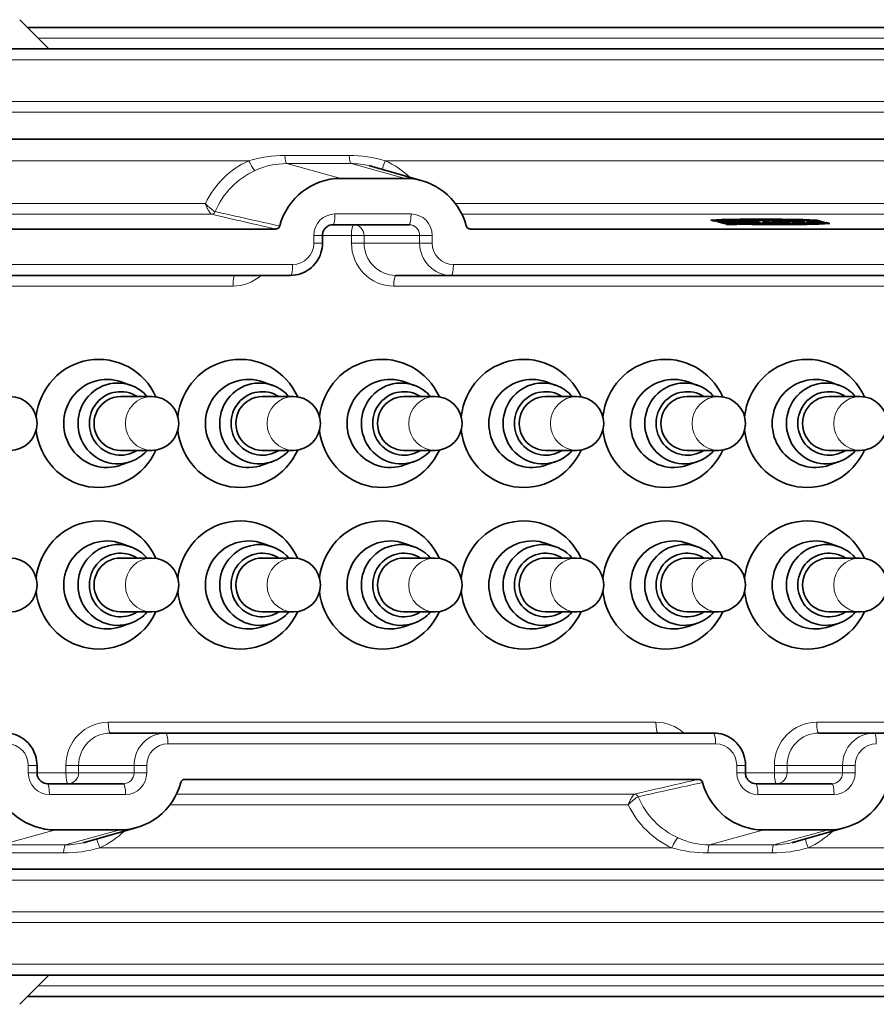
# Model space of a CAD drawing. Header units: millimetres. Extents: x 0 to 7128, y 0 to 5040.
# Tile 144 of 215: x 2601 to 2640, y 397 to 443. Entities that reach past the tile are written whole.
import ezdxf

# ---------------------------------------------------------------- set-up
doc = ezdxf.new("R2010")
doc.units = ezdxf.units.MM
doc.header["$LTSCALE"] = 12
doc.layers.add('Spigoli tangenti visibili(ISO)', color=7, linetype='Continuous', lineweight=15, true_color=0x00803f)
doc.layers.add('Spigoli visibili(ISO)', color=7, linetype='Continuous', lineweight=35)

msp = doc.modelspace()

# ---------------------------------------------------------------- linework, layer by layer
at = {"layer": 'Spigoli tangenti visibili(ISO)'}
for p, q in [((2667.154, 442.197), (2601.402, 442.197)), ((2686.765, 441.197), (2584.157, 441.197)), ((2584.085, 439.262), (2686.838, 439.262)), ((2686.745, 438.762), (2583.991, 438.762)), ((2612.851, 436.752), (2615.838, 436.752)), ((2611.185, 436.509), (2592.239, 436.509)), ((2612.202, 436.295), (2612.2, 436.295)), ((2615.925, 436.374), (2612.939, 436.374)), ((2612.939, 436.374), (2615.452, 435.684)), ((2618.438, 435.684), (2615.925, 436.374)), ((2616.673, 436.295), (2616.671, 436.295)), ((2650.45, 436.509), (2617.516, 436.509)), ((2594.08, 434.521), (2609.163, 434.521)), ((2620.766, 434.521), (2648.428, 434.521)), ((2609.442, 434.022), (2594.17, 434.022)), ((2615.178, 434.034), (2618.712, 434.034)), ((2648.707, 434.022), (2621.074, 434.022)), ((2614.197, 432.684), (2614.197, 433.034)), ((2614.601, 433.034), (2614.197, 433.034)), ((2615.945, 433.034), (2614.601, 433.034)), ((2615.945, 432.684), (2615.945, 433.034)), ((2615.945, 433.034), (2616.532, 433.034)), ((2619.107, 433.034), (2616.532, 433.034)), ((2616.532, 433.034), (2616.532, 432.684)), ((2619.107, 432.684), (2619.107, 433.034)), ((2619.107, 433.034), (2619.694, 433.034)), ((2619.694, 433.034), (2619.694, 432.684)), ((2614.601, 432.684), (2614.197, 432.684)), ((2615.945, 432.684), (2616.532, 432.684)), ((2616.532, 432.684), (2619.107, 432.684)), ((2619.107, 432.684), (2619.694, 432.684)), ((2596.135, 431.684), (2613.215, 431.684)), ((2620.675, 431.684), (2652.48, 431.684)), ((2610.448, 430.684), (2595.558, 430.684)), ((2649.713, 430.684), (2617.909, 430.684)), ((2604.657, 410.434), (2630.081, 410.434)), ((2637.541, 410.434), (2662.965, 410.434)), ((2632.847, 409.434), (2607.423, 409.434)), ((2600.945, 408.084), (2600.945, 408.434)), ((2600.945, 408.434), (2601.349, 408.434)), ((2602.693, 408.084), (2602.693, 408.434)), ((2602.693, 408.434), (2603.28, 408.434)), ((2605.855, 408.434), (2603.28, 408.434)), ((2603.28, 408.434), (2603.28, 408.084)), ((2605.855, 408.084), (2605.855, 408.434)), ((2606.442, 408.434), (2605.855, 408.434)), ((2606.442, 408.434), (2606.442, 408.084)), ((2633.829, 408.084), (2633.829, 408.434)), ((2634.234, 408.434), (2633.829, 408.434)), ((2635.578, 408.084), (2635.578, 408.434)), ((2635.578, 408.434), (2636.164, 408.434)), ((2638.74, 408.434), (2636.164, 408.434)), ((2636.164, 408.434), (2636.164, 408.084)), ((2638.74, 408.084), (2638.74, 408.434)), ((2638.74, 408.434), (2639.326, 408.434)), ((2639.326, 408.434), (2639.326, 408.084)), ((2600.945, 408.084), (2601.349, 408.084)), ((2601.349, 408.084), (2602.693, 408.084)), ((2602.693, 408.084), (2603.28, 408.084)), ((2603.28, 408.084), (2605.855, 408.084)), ((2606.442, 408.084), (2605.855, 408.084)), ((2634.234, 408.084), (2633.829, 408.084)), ((2634.234, 408.084), (2635.578, 408.084)), ((2635.578, 408.084), (2636.164, 408.084)), ((2636.164, 408.084), (2638.74, 408.084)), ((2638.74, 408.084), (2639.326, 408.084)), ((2605.46, 407.084), (2601.926, 407.084)), ((2607.822, 407.096), (2629.075, 407.096)), ((2638.345, 407.084), (2634.811, 407.084)), ((2628.796, 406.597), (2607.515, 406.597)), ((2602.2, 405.434), (2599.687, 404.744)), ((2602.673, 404.744), (2605.186, 405.434)), ((2635.084, 405.434), (2632.571, 404.744)), ((2635.558, 404.744), (2638.071, 405.434)), ((2599.687, 404.744), (2602.673, 404.744)), ((2604.264, 404.609), (2630.817, 404.609)), ((2632.571, 404.744), (2635.558, 404.744)), ((2637.148, 404.609), (2663.702, 404.609)), ((2602.586, 404.366), (2599.599, 404.366)), ((2635.47, 404.366), (2632.484, 404.366)), ((2667.811, 403.099), (2591.676, 403.099)), ((2583.991, 401.632), (2686.745, 401.632)), ((2686.838, 401.133), (2584.085, 401.133)), ((2584.157, 399.197), (2686.765, 399.197)), ((2601.402, 398.197), (2667.154, 398.197))]:
    msp.add_line(p, q, dxfattribs=at)
for centre, major_axis, ratio, start_param, end_param in [((2612.944, 436.874), (0, -0.5), 0.190809, 4.957905, 6.230825), ((2615.93, 436.874), (0, -0.5), 0.190809, 4.957905, 6.230825), ((2612.857, 432.684), (0, 4.187), 0.981627, 0.41901, 1.116567), ((2611.28, 436.509), (0.207, -0.455), 0.174303, 4.633468, 6.151905), ((2617.611, 436.509), (-0.207, -0.455), 0.174303, 4.79131, 5.908453), ((2615.843, 432.684), (0, -4.187), 0.981627, 2.387926, 2.722583), ((2612.947, 432.684), (0, -3.688), 0.981627, 3.560603, 4.305755), ((2609.444, 434.222), (-0.045, -0.195), 0.973132, 0.225022, 1.387381), ((2580.838, 441.943), (-40.513, 10.337), 0.020494, 2.359917, 2.470105), ((2615.178, 433.034), (0, 1), 0.981627, 0, 1.570796), ((2615.083, 434.034), (0, -0.5), 0.190809, 0, 1.570796), ((2618.617, 434.034), (0, -0.5), 0.190809, 0, 1.570796), ((2618.712, 433.034), (0, 1), 0.981627, 4.712389, 6.283185), ((2616.041, 433.034), (0, 0.5), 0.190809, 0, 1.570796), ((2616.041, 433.034), (0, 0.5), 0.981627, 4.712389, 6.283185), ((2618.617, 433.034), (0, 0.5), 0.981627, 4.712389, 6.283185), ((2603.011, 438.469), (-22.421, 6.731), 0.028926, 3.754175, 3.763478), ((2613.215, 432.684), (0, -1), 0.981627, 0, 1.570796), ((2617.909, 432.684), (0, -2), 0.981627, 4.712389, 6.283185), ((2618.004, 432.684), (0, -1.5), 0.981627, 4.712389, 6.283185), ((2620.58, 432.684), (0, -1.5), 0.981627, 4.712389, 6.283185), ((2620.675, 432.684), (0, -1), 0.981627, 4.712389, 6.283185), ((2613.12, 431.684), (0, -0.5), 0.190809, 0, 1.570796), ((2620.58, 431.684), (0, -0.5), 0.190809, 0, 1.570796), ((2610.448, 432.684), (0, -2), 0.981627, 0, 0.722734), ((2610.544, 430.684), (0, 0.5), 0.190809, 0, 1.570796), ((2618.004, 430.684), (0, 0.5), 0.190809, 0, 1.570796), ((2606.676, 424.309), (0, -1.25), 0.981627, 3.141593, 6.283185), ((2613.253, 424.309), (0, -1.25), 0.981627, 3.141593, 6.283185), ((2619.83, 424.309), (0, -1.25), 0.981627, 3.141593, 6.283185), ((2626.407, 424.309), (0, -1.25), 0.981627, 3.141593, 6.283185), ((2632.984, 424.309), (0, -1.25), 0.981627, 3.141593, 6.283185), ((2639.561, 424.309), (0, -1.25), 0.981627, 3.141593, 6.283185), ((2606.676, 416.809), (0, -1.25), 0.981627, 3.141593, 6.283185), ((2613.253, 416.809), (0, -1.25), 0.981627, 3.141593, 6.283185), ((2619.83, 416.809), (0, -1.25), 0.981627, 3.141593, 6.283185), ((2626.407, 416.809), (0, -1.25), 0.981627, 3.141593, 6.283185), ((2632.984, 416.809), (0, -1.25), 0.981627, 3.141593, 6.283185), ((2639.561, 416.809), (0, -1.25), 0.981627, 3.141593, 6.283185), ((2604.657, 408.434), (0, 2), 0.981627, 0, 1.570796), ((2604.752, 410.434), (0, -0.5), 0.190809, 4.712389, 6.283185), ((2630.081, 408.434), (0, 2), 0.981627, 5.560451, 6.283185), ((2630.176, 410.434), (0, -0.5), 0.190809, 4.712389, 6.283185), ((2637.541, 408.434), (0, 2), 0.981627, 0, 1.570796), ((2637.637, 410.434), (0, -0.5), 0.190809, 4.712389, 6.283185), ((2604.752, 408.434), (0, 1.5), 0.981627, 0, 1.570796), ((2607.328, 408.434), (0, 1.5), 0.981627, 0, 1.570796), ((2607.328, 409.434), (0, 0.5), 0.190809, 4.712389, 6.283185), ((2632.752, 409.434), (0, 0.5), 0.190809, 4.712389, 6.283185), ((2637.637, 408.434), (0, 1.5), 0.981627, 0, 1.570796), ((2640.212, 408.434), (0, 1.5), 0.981627, 0, 1.570796), ((2640.212, 409.434), (0, 0.5), 0.190809, 4.712389, 6.283185), ((2599.963, 408.434), (0, 1), 0.981627, 4.712389, 6.283185), ((2607.423, 408.434), (0, 1), 0.981627, 0, 1.570796), ((2632.847, 408.434), (0, 1), 0.981627, 4.712389, 6.283185), ((2640.308, 408.434), (0, 1), 0.981627, 0, 1.570796), ((2601.926, 408.084), (0, -1), 0.981627, 4.712389, 6.283185), ((2602.789, 408.084), (0, -0.5), 0.190809, 4.712389, 6.283185), ((2602.789, 408.084), (0, -0.5), 0.981627, 0, 1.570796), ((2605.365, 408.084), (0, -0.5), 0.981627, 0, 1.570796), ((2605.46, 408.084), (0, -1), 0.981627, 0, 1.570796), ((2589.759, 402.65), (22.421, 6.731), 0.028926, 5.6613, 5.670603), ((2618.073, 404.017), (21.401, 5.258), 0.019378, 0.854006, 1.026123), ((2634.811, 408.084), (0, -1), 0.981627, 4.712389, 6.283185), ((2635.673, 408.084), (0, -0.5), 0.190809, 4.712389, 6.283185), ((2635.673, 408.084), (0, -0.5), 0.981627, 0, 1.570796), ((2638.249, 408.084), (0, -0.5), 0.981627, 0, 1.570796), ((2638.345, 408.084), (0, -1), 0.981627, 0, 1.570796), ((2601.831, 407.084), (0, 0.5), 0.190809, 4.712389, 6.283185), ((2605.365, 407.084), (0, 0.5), 0.190809, 4.712389, 6.283185), ((2634.715, 407.084), (0, 0.5), 0.190809, 4.712389, 6.283185), ((2638.249, 407.084), (0, 0.5), 0.190809, 4.712389, 6.283185), ((2629.077, 406.897), (-0.045, 0.195), 0.973132, 4.895804, 6.058163), ((2632.58, 408.434), (0, -3.688), 0.981627, 5.119023, 5.864175), ((2632.489, 408.434), (0, 4.187), 0.981627, 2.025025, 2.722583), ((2602.591, 408.434), (0, -4.187), 0.981627, 0.41901, 0.753667), ((2630.912, 404.609), (0.207, 0.455), 0.174303, 0.13128, 1.649717), ((2635.476, 408.434), (0, -4.187), 0.981627, 0.41901, 0.753667), ((2602.678, 404.245), (0, 0.5), 0.190809, 0.05236, 1.32528), ((2604.359, 404.609), (-0.207, 0.455), 0.174303, 0.374732, 1.491876), ((2632.576, 404.245), (0, 0.5), 0.190809, 0.05236, 1.32528), ((2635.563, 404.245), (0, 0.5), 0.190809, 0.05236, 1.32528), ((2637.244, 404.609), (-0.207, 0.455), 0.174303, 0.374732, 1.491876)]:
    msp.add_ellipse(centre, major_axis=major_axis, ratio=ratio, start_param=start_param, end_param=end_param, dxfattribs=at)
for points in [[(2611.185, 436.509), (2611.728, 436.674), (2612.284, 436.752), (2612.851, 436.752)], [(2615.838, 436.752), (2616.405, 436.752), (2616.972, 436.674), (2617.516, 436.509)], [(2612.939, 436.374), (2612.429, 436.374), (2611.94, 436.264), (2611.474, 436.053)], [(2616.766, 436.274), (2616.491, 436.34), (2616.209, 436.374), (2615.925, 436.374)], [(2609.622, 434.143), (2610.608, 433.921), (2611.604, 433.7), (2612.613, 433.481)], [(2632.245, 407.638), (2631.236, 407.419), (2630.241, 407.198), (2629.255, 406.976)], [(2631.107, 405.065), (2631.573, 404.854), (2632.061, 404.744), (2632.571, 404.744)], [(2604.264, 404.609), (2603.72, 404.445), (2603.153, 404.366), (2602.586, 404.366)], [(2602.673, 404.744), (2602.957, 404.744), (2603.24, 404.778), (2603.514, 404.845)], [(2632.484, 404.366), (2631.917, 404.366), (2631.361, 404.445), (2630.817, 404.609)], [(2637.148, 404.609), (2636.605, 404.445), (2636.037, 404.366), (2635.47, 404.366)], [(2635.558, 404.744), (2635.842, 404.744), (2636.124, 404.778), (2636.399, 404.845)]]:
    msp.add_open_spline(points, degree=3, dxfattribs=at)
for points, knots in [([(2609.163, 434.521), (2609.164, 434.52), (2609.164, 434.519), (2609.165, 434.517), (2609.166, 434.514), (2609.167, 434.511), (2609.168, 434.508), (2609.17, 434.503), (2609.172, 434.499), (2609.173, 434.494), (2609.177, 434.485), (2609.18, 434.476), (2609.184, 434.467), (2609.191, 434.45), (2609.198, 434.432), (2609.205, 434.415), (2609.221, 434.377), (2609.237, 434.34), (2609.253, 434.305), (2609.254, 434.302), (2609.256, 434.299), (2609.257, 434.296), (2609.284, 434.239), (2609.312, 434.186), (2609.338, 434.143), (2609.359, 434.109), (2609.378, 434.081), (2609.395, 434.061), (2609.411, 434.042), (2609.424, 434.03), (2609.436, 434.025), (2609.438, 434.023), (2609.44, 434.023), (2609.442, 434.022)], [0, 0, 0, 0, 0.005851, 0.005851, 0.005851, 0.018662, 0.018662, 0.018662, 0.036837, 0.036837, 0.036837, 0.072825, 0.072825, 0.072825, 0.14511, 0.14511, 0.14511, 0.301197, 0.301197, 0.301197, 0.314547, 0.314547, 0.314547, 0.576111, 0.576111, 0.576111, 0.778407, 0.778407, 0.778407, 0.9627, 0.9627, 0.9627, 1, 1, 1, 1]), ([(2609.163, 434.521), (2609.164, 434.52), (2609.165, 434.519), (2609.166, 434.518), (2609.169, 434.516), (2609.171, 434.513), (2609.173, 434.511), (2609.176, 434.507), (2609.18, 434.504), (2609.183, 434.501), (2609.189, 434.494), (2609.196, 434.487), (2609.202, 434.48), (2609.215, 434.467), (2609.229, 434.453), (2609.242, 434.44), (2609.271, 434.411), (2609.301, 434.382), (2609.33, 434.355), (2609.337, 434.349), (2609.344, 434.342), (2609.352, 434.336), (2609.394, 434.297), (2609.437, 434.262), (2609.474, 434.233), (2609.507, 434.208), (2609.536, 434.187), (2609.561, 434.172), (2609.583, 434.158), (2609.602, 434.149), (2609.615, 434.145), (2609.617, 434.144), (2609.62, 434.143), (2609.622, 434.143)], [0, 0, 0, 0, 0.005865, 0.005865, 0.005865, 0.018353, 0.018353, 0.018353, 0.036274, 0.036274, 0.036274, 0.071896, 0.071896, 0.071896, 0.143973, 0.143973, 0.143973, 0.301494, 0.301494, 0.301494, 0.340158, 0.340158, 0.340158, 0.575536, 0.575536, 0.575536, 0.777972, 0.777972, 0.777972, 0.962609, 0.962609, 0.962609, 1, 1, 1, 1]), ([(2629.075, 407.096), (2629.073, 407.096), (2629.07, 407.095), (2629.068, 407.094), (2629.057, 407.088), (2629.043, 407.076), (2629.028, 407.057), (2629.011, 407.037), (2628.991, 407.009), (2628.971, 406.976), (2628.945, 406.933), (2628.917, 406.879), (2628.89, 406.822), (2628.888, 406.819), (2628.887, 406.816), (2628.886, 406.813), (2628.869, 406.778), (2628.853, 406.741), (2628.838, 406.704), (2628.83, 406.686), (2628.823, 406.669), (2628.816, 406.651), (2628.813, 406.642), (2628.809, 406.633), (2628.806, 406.624), (2628.804, 406.62), (2628.803, 406.615), (2628.801, 406.611), (2628.8, 406.608), (2628.799, 406.604), (2628.797, 406.601), (2628.797, 406.6), (2628.796, 406.598), (2628.796, 406.597)], [0, 0, 0, 0, 0.0373, 0.0373, 0.0373, 0.221593, 0.221593, 0.221593, 0.423889, 0.423889, 0.423889, 0.685453, 0.685453, 0.685453, 0.698803, 0.698803, 0.698803, 0.85489, 0.85489, 0.85489, 0.927175, 0.927175, 0.927175, 0.963163, 0.963163, 0.963163, 0.981338, 0.981338, 0.981338, 0.994149, 0.994149, 0.994149, 1, 1, 1, 1]), ([(2628.796, 406.597), (2628.797, 406.598), (2628.798, 406.599), (2628.799, 406.6), (2628.801, 406.603), (2628.803, 406.605), (2628.806, 406.607), (2628.809, 406.611), (2628.812, 406.614), (2628.815, 406.618), (2628.822, 406.625), (2628.828, 406.631), (2628.835, 406.638), (2628.848, 406.652), (2628.861, 406.665), (2628.875, 406.679), (2628.904, 406.708), (2628.933, 406.736), (2628.963, 406.763), (2628.97, 406.77), (2628.977, 406.776), (2628.984, 406.783), (2629.027, 406.821), (2629.069, 406.857), (2629.107, 406.886), (2629.139, 406.911), (2629.169, 406.932), (2629.193, 406.947), (2629.216, 406.961), (2629.234, 406.97), (2629.247, 406.974), (2629.25, 406.975), (2629.253, 406.975), (2629.255, 406.976)], [0, 0, 0, 0, 0.005865, 0.005865, 0.005865, 0.018353, 0.018353, 0.018353, 0.036274, 0.036274, 0.036274, 0.071896, 0.071896, 0.071896, 0.143973, 0.143973, 0.143973, 0.301494, 0.301494, 0.301494, 0.340158, 0.340158, 0.340158, 0.575536, 0.575536, 0.575536, 0.777972, 0.777972, 0.777972, 0.962609, 0.962609, 0.962609, 1, 1, 1, 1])]:
    msp.add_open_spline(points, degree=3, knots=knots, dxfattribs=at)
at = {"layer": 'Spigoli visibili(ISO)'}
for p, q in [((2600.545, 443.054), (2601.902, 441.697)), ((2600.902, 442.697), (2667.654, 442.697)), ((2584.062, 441.697), (2686.67, 441.697)), ((2592.048, 437.509), (2675.536, 437.509)), ((2619.232, 435.573), (2616.908, 436.236)), ((2615.452, 435.684), (2618.438, 435.684)), ((2618.617, 433.534), (2615.083, 433.534)), ((2632.803, 433.705), (2632.634, 433.752)), ((2632.889, 433.688), (2632.966, 433.666)), ((2632.966, 433.666), (2633.188, 433.666)), ((2633.002, 433.659), (2633.041, 433.648)), ((2633.242, 433.585), (2633.073, 433.631)), ((2633.188, 433.666), (2633.14, 433.679)), ((2633.14, 433.679), (2633.14, 433.669)), ((2633.14, 433.669), (2633.151, 433.666)), ((2633.421, 433.546), (2633.421, 433.556)), ((2633.428, 433.656), (2633.428, 433.666)), ((2633.471, 433.56), (2633.521, 433.555)), ((2633.533, 433.56), (2633.471, 433.56)), ((2633.521, 433.555), (2633.52, 433.55)), ((2633.52, 433.55), (2633.533, 433.55)), ((2633.566, 433.556), (2633.533, 433.56)), ((2633.533, 433.56), (2633.533, 433.55)), ((2633.533, 433.55), (2633.542, 433.549)), ((2633.561, 433.548), (2633.561, 433.553)), ((2633.608, 433.556), (2633.566, 433.556)), ((2633.566, 433.556), (2633.566, 433.553)), ((2633.595, 433.56), (2633.608, 433.556)), ((2633.654, 433.56), (2633.595, 433.56)), ((2633.608, 433.556), (2633.607, 433.554)), ((2633.628, 433.551), (2633.617, 433.554)), ((2633.628, 433.548), (2633.628, 433.551)), ((2633.628, 433.55), (2633.654, 433.55)), ((2633.697, 433.548), (2633.654, 433.56)), ((2633.654, 433.56), (2633.654, 433.55)), ((2633.654, 433.55), (2633.66, 433.548)), ((2633.835, 433.647), (2633.679, 433.69)), ((2633.679, 433.69), (2633.963, 433.69)), ((2633.963, 433.68), (2633.715, 433.68)), ((2633.757, 433.543), (2633.757, 433.552)), ((2634.048, 433.647), (2633.835, 433.647)), ((2634.255, 433.647), (2633.96, 433.671)), ((2633.96, 433.671), (2634.048, 433.647)), ((2633.96, 433.671), (2633.96, 433.661)), ((2634.012, 433.647), (2633.96, 433.661)), ((2633.963, 433.69), (2634.257, 433.666)), ((2633.963, 433.69), (2633.963, 433.68)), ((2634.257, 433.656), (2633.963, 433.68)), ((2634.257, 433.666), (2634.169, 433.69)), ((2634.169, 433.69), (2634.382, 433.69)), ((2634.382, 433.68), (2634.206, 433.68)), ((2634.539, 433.647), (2634.255, 433.647)), ((2634.257, 433.666), (2634.257, 433.656)), ((2634.382, 433.69), (2634.539, 433.647)), ((2634.382, 433.69), (2634.382, 433.68)), ((2634.502, 433.647), (2634.382, 433.68)), ((2634.55, 433.69), (2634.706, 433.647)), ((2634.771, 433.69), (2634.55, 433.69)), ((2634.586, 433.68), (2634.771, 433.68)), ((2634.706, 433.647), (2634.927, 433.647)), ((2634.927, 433.647), (2634.771, 433.69)), ((2634.771, 433.69), (2634.771, 433.68)), ((2634.771, 433.68), (2634.891, 433.647)), ((2635.002, 433.657), (2635.039, 433.647)), ((2635.176, 433.657), (2635.002, 433.657)), ((2635.039, 433.647), (2635.609, 433.647)), ((2635.039, 433.647), (2635.176, 433.647)), ((2635.057, 433.69), (2635.176, 433.657)), ((2635.279, 433.69), (2635.057, 433.69)), ((2635.093, 433.68), (2635.279, 433.68)), ((2635.176, 433.657), (2635.176, 433.647)), ((2635.398, 433.657), (2635.279, 433.69)), ((2635.279, 433.69), (2635.279, 433.68)), ((2635.279, 433.68), (2635.398, 433.647)), ((2635.572, 433.657), (2635.398, 433.657)), ((2635.398, 433.657), (2635.398, 433.647)), ((2635.398, 433.647), (2635.572, 433.647)), ((2635.703, 433.672), (2635.493, 433.69)), ((2635.493, 433.69), (2635.739, 433.69)), ((2635.609, 433.647), (2635.572, 433.657)), ((2635.572, 433.657), (2635.572, 433.647)), ((2635.572, 433.647), (2635.572, 433.647)), ((2635.739, 433.68), (2635.61, 433.68)), ((2635.703, 433.672), (2635.703, 433.662)), ((2635.739, 433.69), (2635.913, 433.676)), ((2635.739, 433.69), (2635.739, 433.68)), ((2635.913, 433.666), (2635.739, 433.68)), ((2635.88, 433.652), (2635.88, 433.662)), ((2635.913, 433.676), (2635.967, 433.676)), ((2635.913, 433.676), (2635.913, 433.666)), ((2635.937, 433.666), (2635.913, 433.666)), ((2635.967, 433.676), (2635.915, 433.69)), ((2635.915, 433.69), (2636.137, 433.69)), ((2636.137, 433.68), (2635.951, 433.68)), ((2635.967, 433.676), (2635.966, 433.666)), ((2636.003, 433.666), (2636.036, 433.656)), ((2636.036, 433.646), (2636.036, 433.656)), ((2636.137, 433.69), (2636.293, 433.647)), ((2636.137, 433.69), (2636.137, 433.68)), ((2636.257, 433.647), (2636.137, 433.68)), ((2636.433, 433.69), (2636.214, 433.69)), ((2636.214, 433.69), (2636.623, 433.647)), ((2636.309, 433.68), (2636.433, 433.68)), ((2636.499, 433.683), (2636.433, 433.69)), ((2636.433, 433.69), (2636.433, 433.68)), ((2636.433, 433.68), (2636.499, 433.673)), ((2636.748, 433.683), (2636.499, 433.683)), ((2636.499, 433.683), (2636.499, 433.673)), ((2636.499, 433.673), (2636.59, 433.673)), ((2636.59, 433.674), (2636.704, 433.661)), ((2636.59, 433.664), (2636.59, 433.674)), ((2636.724, 433.674), (2636.59, 433.674)), ((2636.704, 433.651), (2636.59, 433.664)), ((2636.623, 433.647), (2636.886, 433.647)), ((2636.704, 433.661), (2636.724, 433.674)), ((2636.724, 433.664), (2636.704, 433.651)), ((2636.704, 433.651), (2636.704, 433.661)), ((2636.724, 433.664), (2636.724, 433.674)), ((2636.724, 433.673), (2636.748, 433.673)), ((2636.763, 433.69), (2636.748, 433.683)), ((2636.748, 433.683), (2636.748, 433.673)), ((2636.748, 433.673), (2636.763, 433.68)), ((2636.983, 433.69), (2636.763, 433.69)), ((2636.763, 433.69), (2636.763, 433.68)), ((2636.763, 433.68), (2636.96, 433.68)), ((2636.886, 433.647), (2636.983, 433.69)), ((2637.062, 433.69), (2637.218, 433.647)), ((2637.284, 433.69), (2637.062, 433.69)), ((2637.098, 433.68), (2637.284, 433.68)), ((2637.218, 433.647), (2637.44, 433.647)), ((2637.346, 433.673), (2637.284, 433.69)), ((2637.284, 433.69), (2637.284, 433.68)), ((2637.284, 433.68), (2637.345, 433.663)), ((2637.346, 433.673), (2637.345, 433.663)), ((2637.345, 433.663), (2637.586, 433.663)), ((2637.586, 433.673), (2637.346, 433.673)), ((2637.383, 433.663), (2637.624, 433.663)), ((2637.44, 433.647), (2637.383, 433.663)), ((2637.383, 433.663), (2637.383, 433.653)), ((2637.383, 433.653), (2637.404, 433.647)), ((2637.524, 433.69), (2637.586, 433.673)), ((2637.746, 433.69), (2637.524, 433.69)), ((2637.542, 433.752), (2637.712, 433.705)), ((2637.542, 433.752), (2637.542, 433.742)), ((2637.671, 433.706), (2637.542, 433.742)), ((2637.561, 433.68), (2637.746, 433.68)), ((2637.586, 433.673), (2637.586, 433.663)), ((2637.624, 433.663), (2637.681, 433.647)), ((2637.681, 433.647), (2637.903, 433.647)), ((2637.903, 433.647), (2637.746, 433.69)), ((2637.746, 433.69), (2637.746, 433.68)), ((2637.746, 433.68), (2637.866, 433.647)), ((2637.981, 433.631), (2638.15, 433.585)), ((2637.981, 433.631), (2637.981, 433.621)), ((2638.119, 433.583), (2637.981, 433.621)), ((2612.424, 433.334), (2596.675, 433.334)), ((2614.601, 432.684), (2614.601, 433.034)), ((2651.689, 433.334), (2621.467, 433.334)), ((2613.12, 431.184), (2596.039, 431.184)), ((2620.58, 431.184), (2618.004, 431.184)), ((2652.385, 431.184), (2620.58, 431.184)), ((2605.703, 426.078), (2605.26, 426.237)), ((2612.28, 426.078), (2611.837, 426.237)), ((2618.857, 426.078), (2618.414, 426.237)), ((2625.434, 426.078), (2624.991, 426.237)), ((2632.011, 426.078), (2631.568, 426.237)), ((2638.588, 426.078), (2638.145, 426.237)), ((2605.226, 425.559), (2606.676, 425.559)), ((2611.803, 425.559), (2613.253, 425.559)), ((2618.38, 425.559), (2619.83, 425.559)), ((2624.957, 425.559), (2626.407, 425.559)), ((2631.534, 425.559), (2632.984, 425.559)), ((2638.111, 425.559), (2639.561, 425.559)), ((2605.226, 423.059), (2606.676, 423.059)), ((2611.803, 423.059), (2613.253, 423.059)), ((2618.38, 423.059), (2619.83, 423.059)), ((2624.957, 423.059), (2626.407, 423.059)), ((2631.534, 423.059), (2632.984, 423.059)), ((2638.111, 423.059), (2639.561, 423.059)), ((2605.703, 422.54), (2605.26, 422.382)), ((2612.28, 422.54), (2611.837, 422.382)), ((2618.857, 422.54), (2618.414, 422.382)), ((2625.434, 422.54), (2624.991, 422.382)), ((2632.011, 422.54), (2631.568, 422.382)), ((2638.588, 422.54), (2638.145, 422.382)), ((2605.703, 418.578), (2605.26, 418.737)), ((2612.28, 418.578), (2611.837, 418.737)), ((2618.857, 418.578), (2618.414, 418.737)), ((2625.434, 418.578), (2624.991, 418.737)), ((2632.011, 418.578), (2631.568, 418.737)), ((2638.588, 418.578), (2638.145, 418.737)), ((2605.226, 418.059), (2606.676, 418.059)), ((2611.803, 418.059), (2613.253, 418.059)), ((2618.38, 418.059), (2619.83, 418.059)), ((2624.957, 418.059), (2626.407, 418.059)), ((2631.534, 418.059), (2632.984, 418.059)), ((2638.111, 418.059), (2639.561, 418.059)), ((2605.226, 415.559), (2606.676, 415.559)), ((2611.803, 415.559), (2613.253, 415.559)), ((2618.38, 415.559), (2619.83, 415.559)), ((2624.957, 415.559), (2626.407, 415.559)), ((2631.534, 415.559), (2632.984, 415.559)), ((2638.111, 415.559), (2639.561, 415.559)), ((2605.703, 415.04), (2605.26, 414.882)), ((2612.28, 415.04), (2611.837, 414.882)), ((2618.857, 415.04), (2618.414, 414.882)), ((2625.434, 415.04), (2624.991, 414.882)), ((2632.011, 415.04), (2631.568, 414.882)), ((2638.588, 415.04), (2638.145, 414.882)), ((2604.752, 409.934), (2607.328, 409.934)), ((2607.328, 409.934), (2632.752, 409.934)), ((2637.637, 409.934), (2640.212, 409.934)), ((2640.212, 409.934), (2665.637, 409.934)), ((2601.349, 408.084), (2601.349, 408.434)), ((2634.234, 408.084), (2634.234, 408.434)), ((2632.056, 407.784), (2608.215, 407.784)), ((2601.831, 407.584), (2605.365, 407.584)), ((2634.715, 407.584), (2638.249, 407.584)), ((2605.98, 405.545), (2603.656, 404.882)), ((2638.865, 405.545), (2636.54, 404.882)), ((2602.2, 405.434), (2605.186, 405.434)), ((2635.084, 405.434), (2638.071, 405.434)), ((2675.536, 403.609), (2592.048, 403.609)), ((2686.67, 398.697), (2584.062, 398.697)), ((2600.545, 397.34), (2601.902, 398.697)), ((2667.654, 397.697), (2600.902, 397.697))]:
    msp.add_line(p, q, dxfattribs=at)
for centre in [(2600.099, 424.309), (2606.676, 424.309), (2613.253, 424.309), (2619.83, 424.309), (2626.407, 424.309), (2632.984, 424.309), (2639.561, 424.309), (2600.099, 416.809), (2606.676, 416.809), (2613.253, 416.809), (2619.83, 416.809), (2626.407, 416.809), (2632.984, 416.809), (2639.561, 416.809)]:
    msp.add_arc(centre, 1.25, 270, 90, dxfattribs=at)
for centre, major_axis, ratio, start_param, end_param in [((2615.452, 432.684), (0, 3), 0.981627, 0, 1.302009), ((2618.438, 432.684), (0, 3), 0.981627, 4.981176, 6.283185), ((2635.745, 433.571), (4.26, -0.043), 0.051374, 1.135876, 2.390203), ((2635.745, 433.561), (-4.26, 0.043), 0.051374, 4.277469, 5.52107), ((2636.102, 433.473), (-5.087, 0.051), 0.051374, 4.390868, 5.418396), ((2634.683, 433.863), (5.087, -0.051), 0.051374, 4.390868, 5.418396), ((2634.682, 433.853), (-5.087, 0.051), 0.051374, 1.257639, 2.276804), ((2635.039, 433.765), (-4.26, 0.043), 0.051374, 1.135876, 2.390203), ((2633.589, 433.544), (0.246, -0.002), 0.051374, 2.320515, 2.735582), ((2633.589, 433.544), (0.246, -0.002), 0.051374, 0.406011, 0.821078), ((2604.215, 424.309), (0, 2.975), 0.981627, 5.140325, 7.749659), ((2610.792, 424.309), (0, 2.975), 0.981627, 5.140325, 7.749659), ((2617.369, 424.309), (0, 2.975), 0.981627, 5.140325, 7.749659), ((2623.946, 424.309), (0, 2.975), 0.981627, 5.140325, 7.749659), ((2630.522, 424.309), (0, 2.975), 0.981627, 5.140325, 7.749659), ((2637.099, 424.309), (0, 2.975), 0.981627, 5.140325, 7.749659), ((2604.596, 424.309), (0, -2.043), 0.981627, 2.804081, 6.620697), ((2611.173, 424.309), (0, -2.043), 0.981627, 2.804081, 6.620697), ((2617.75, 424.309), (0, -2.043), 0.981627, 2.804081, 6.620697), ((2624.327, 424.309), (0, -2.043), 0.981627, 2.804081, 6.620697), ((2630.904, 424.309), (0, -2.043), 0.981627, 2.804081, 6.620697), ((2637.481, 424.309), (0, -2.043), 0.981627, 2.804081, 6.620697), ((2605.094, 424.309), (0, -1.875), 0.981627, 2.804081, 7.124254), ((2605.094, 424.309), (0, 1.875), 0.981627, 5.442117, 5.945674), ((2611.671, 424.309), (0, -1.875), 0.981627, 2.804081, 7.124254), ((2611.671, 424.309), (0, 1.875), 0.981627, 5.442117, 5.945674), ((2618.248, 424.309), (0, -1.875), 0.981627, 2.804081, 7.124254), ((2618.248, 424.309), (0, 1.875), 0.981627, 5.442117, 5.945674), ((2624.825, 424.309), (0, -1.875), 0.981627, 2.804081, 7.124254), ((2624.825, 424.309), (0, 1.875), 0.981627, 5.442117, 5.945674), ((2631.402, 424.309), (0, -1.875), 0.981627, 2.804081, 7.124254), ((2631.402, 424.309), (0, 1.875), 0.981627, 5.442117, 5.945674), ((2637.978, 424.309), (0, -1.875), 0.981627, 2.804081, 7.124254), ((2637.978, 424.309), (0, 1.875), 0.981627, 5.442117, 5.945674), ((2605.226, 424.309), (0, -1.475), 0.981627, 2.581974, 6.842804), ((2611.803, 424.309), (0, -1.475), 0.981627, 2.581974, 6.842804), ((2618.38, 424.309), (0, -1.475), 0.981627, 2.581974, 6.842804), ((2624.957, 424.309), (0, -1.475), 0.981627, 2.581974, 6.842804), ((2631.534, 424.309), (0, -1.475), 0.981627, 2.581974, 6.842804), ((2638.111, 424.309), (0, -1.475), 0.981627, 2.581974, 6.842804), ((2605.226, 424.309), (0, 1.25), 0.981627, 0, 3.141593), ((2611.803, 424.309), (0, 1.25), 0.981627, 0, 3.141593), ((2618.38, 424.309), (0, 1.25), 0.981627, 0, 3.141593), ((2624.957, 424.309), (0, 1.25), 0.981627, 0, 3.141593), ((2631.534, 424.309), (0, 1.25), 0.981627, 0, 3.141593), ((2638.111, 424.309), (0, 1.25), 0.981627, 0, 3.141593), ((2604.215, 424.309), (0, -2.975), 0.981627, 4.816711, 7.426045), ((2610.792, 424.309), (0, -2.975), 0.981627, 4.816711, 7.426045), ((2617.369, 424.309), (0, -2.975), 0.981627, 4.816711, 7.426045), ((2623.946, 424.309), (0, -2.975), 0.981627, 4.816712, 7.426045), ((2630.522, 424.309), (0, -2.975), 0.981627, 4.816712, 7.426045), ((2637.099, 424.309), (0, -2.975), 0.981627, 4.816712, 7.426045), ((2604.215, 416.809), (0, 2.975), 0.981627, 5.140325, 7.749659), ((2610.792, 416.809), (0, 2.975), 0.981627, 5.140325, 7.749659), ((2617.369, 416.809), (0, 2.975), 0.981627, 5.140325, 7.749659), ((2623.946, 416.809), (0, 2.975), 0.981627, 5.140325, 7.749659), ((2630.522, 416.809), (0, 2.975), 0.981627, 5.140325, 7.749659), ((2637.099, 416.809), (0, 2.975), 0.981627, 5.140325, 7.749659), ((2604.596, 416.809), (0, -2.043), 0.981627, 2.804081, 6.620697), ((2605.094, 416.809), (0, 1.875), 0.981627, 5.442117, 9.762289), ((2611.173, 416.809), (0, -2.043), 0.981627, 2.804081, 6.620697), ((2611.671, 416.809), (0, 1.875), 0.981627, 5.442117, 9.762289), ((2617.75, 416.809), (0, -2.043), 0.981627, 2.804081, 6.620697), ((2618.248, 416.809), (0, 1.875), 0.981627, 5.442117, 9.762289), ((2624.327, 416.809), (0, -2.043), 0.981627, 2.804081, 6.620697), ((2624.825, 416.809), (0, 1.875), 0.981627, 5.442117, 9.762289), ((2630.904, 416.809), (0, -2.043), 0.981627, 2.804081, 6.620697), ((2631.402, 416.809), (0, 1.875), 0.981627, 5.442117, 9.762289), ((2637.481, 416.809), (0, -2.043), 0.981627, 2.804081, 6.620697), ((2637.978, 416.809), (0, 1.875), 0.981627, 5.442117, 9.762289), ((2605.226, 416.809), (0, 1.475), 0.981627, 5.723567, 9.984397), ((2611.803, 416.809), (0, 1.475), 0.981627, 5.723567, 9.984397), ((2618.38, 416.809), (0, 1.475), 0.981627, 5.723567, 9.984397), ((2624.957, 416.809), (0, 1.475), 0.981627, 5.723567, 9.984397), ((2631.534, 416.809), (0, 1.475), 0.981627, 5.723567, 9.984397), ((2638.111, 416.809), (0, 1.475), 0.981627, 5.723567, 9.984397), ((2605.226, 416.809), (0, 1.25), 0.981627, 0, 3.141593), ((2611.803, 416.809), (0, 1.25), 0.981627, 0, 3.141593), ((2618.38, 416.809), (0, 1.25), 0.981627, 0, 3.141593), ((2624.957, 416.809), (0, 1.25), 0.981627, 0, 3.141593), ((2631.534, 416.809), (0, 1.25), 0.981627, 0, 3.141593), ((2638.111, 416.809), (0, 1.25), 0.981627, 0, 3.141593), ((2604.215, 416.809), (0, -2.975), 0.981627, 4.816711, 7.426045), ((2610.792, 416.809), (0, -2.975), 0.981627, 4.816711, 7.426045), ((2617.369, 416.809), (0, -2.975), 0.981627, 4.816711, 7.426045), ((2623.946, 416.809), (0, -2.975), 0.981627, 4.816711, 7.426045), ((2630.522, 416.809), (0, -2.975), 0.981627, 4.816712, 7.426045), ((2637.099, 416.809), (0, -2.975), 0.981627, 4.816712, 7.426045), ((2605.094, 416.809), (0, -1.875), 0.981627, 0.337511, 0.841069), ((2611.671, 416.809), (0, -1.875), 0.981627, 0.337511, 0.841069), ((2618.248, 416.809), (0, -1.875), 0.981627, 0.337511, 0.841069), ((2624.825, 416.809), (0, -1.875), 0.981627, 0.337511, 0.841069), ((2631.402, 416.809), (0, -1.875), 0.981627, 0.337511, 0.841069), ((2637.978, 416.809), (0, -1.875), 0.981627, 0.337511, 0.841069), ((2602.2, 408.434), (0, -3), 0.981627, 4.981176, 6.283185), ((2605.186, 408.434), (0, -3), 0.981627, 0, 1.302009), ((2635.084, 408.434), (0, -3), 0.981627, 4.981176, 6.283185), ((2638.071, 408.434), (0, -3), 0.981627, 0, 1.302009)]:
    msp.add_ellipse(centre, major_axis=major_axis, ratio=ratio, start_param=start_param, end_param=end_param, dxfattribs=at)
for major_axis in [(-0.246, 0.002), (-0.168, 0.002)]:
    msp.add_ellipse((2633.589, 433.554), major_axis=major_axis, ratio=0.051374, dxfattribs=at)
for points in [[(2616.908, 436.236), (2616.861, 436.25), (2616.814, 436.262), (2616.766, 436.274)], [(2603.514, 404.845), (2603.562, 404.856), (2603.609, 404.869), (2603.656, 404.882)], [(2636.399, 404.845), (2636.446, 404.856), (2636.493, 404.869), (2636.54, 404.882)]]:
    msp.add_open_spline(points, degree=3, dxfattribs=at)
for points, degree, knots in [([(2612.613, 433.481), (2612.607, 433.461), (2612.599, 433.441), (2612.575, 433.405), (2612.56, 433.389), (2612.525, 433.362), (2612.506, 433.351), (2612.465, 433.338), (2612.444, 433.334), (2612.424, 433.334)], 3, [0, 0, 0, 0, 0.00633962, 0.00633962, 0.01303205, 0.01303205, 0.01972432, 0.01972432, 0.0260641, 0.0260641, 0.0260641, 0.0260641]), ([(2614.601, 433.034), (2614.601, 433.086), (2614.609, 433.138), (2614.639, 433.236), (2614.662, 433.283), (2614.72, 433.368), (2614.756, 433.405), (2614.837, 433.467), (2614.882, 433.491), (2614.976, 433.524), (2615.025, 433.533), (2615.077, 433.534), (2615.08, 433.534), (2615.083, 433.534)], 3, [3.141593, 3.141593, 3.141593, 3.141593, 3.446145, 3.446145, 3.753051, 3.753051, 4.066809, 4.066809, 4.380968, 4.380968, 4.695127, 4.695127, 4.712389, 4.712389, 4.712389, 4.712389]), ([(2621.467, 433.334), (2621.446, 433.334), (2621.425, 433.338), (2621.385, 433.351), (2621.365, 433.362), (2621.33, 433.389), (2621.315, 433.405), (2621.292, 433.441), (2621.283, 433.461), (2621.278, 433.481)], 3, [0, 0, 0, 0, 0.00633979, 0.00633979, 0.01303206, 0.01303206, 0.01972448, 0.01972448, 0.02606411, 0.02606411, 0.02606411, 0.02606411]), ([(2633.041, 433.648), (2633.278, 433.644), (2633.556, 433.646), (2633.641, 433.657), (2633.722, 433.667), (2633.624, 433.682), (2633.407, 433.688), (2633.233, 433.692), (2633.038, 433.691), (2632.889, 433.688)], 3, [0, 0, 0, 0, 0.368295, 0.368295, 0.368295, 0.718922, 0.718922, 0.718922, 1, 1, 1, 1]), ([(2632.923, 433.678), (2632.937, 433.679), (2632.967, 433.679), (2633.009, 433.68), (2633.064, 433.68), (2633.138, 433.681), (2633.209, 433.681), (2633.276, 433.68), (2633.348, 433.679), (2633.42, 433.678), (2633.481, 433.676), (2633.536, 433.673), (2633.585, 433.67), (2633.619, 433.667), (2633.639, 433.664), (2633.65, 433.662), (2633.656, 433.66), (2633.659, 433.66)], 5, [0.0207044, 0.0207044, 0.0207044, 0.0207044, 0.0207044, 0.0207044, 0.0625, 0.109375, 0.140625, 0.171875, 0.21875, 0.25, 0.28125, 0.328125, 0.359375, 0.390625, 0.421875, 0.46875, 0.498024, 0.498024, 0.498024, 0.498024, 0.498024, 0.498024]), ([(2633.14, 433.679), (2633.247, 433.681), (2633.382, 433.676), (2633.415, 433.67), (2633.45, 433.664), (2633.392, 433.658), (2633.279, 433.657), (2633.19, 433.656), (2633.095, 433.657), (2633.002, 433.659)], 3, [0, 0, 0, 0, 0.354407, 0.354407, 0.354407, 0.715382, 0.715382, 0.715382, 1, 1, 1, 1]), ([(2633.04, 433.648), (2633.057, 433.648), (2633.083, 433.648), (2633.118, 433.647), (2633.16, 433.647), (2633.21, 433.647), (2633.252, 433.647), (2633.291, 433.647), (2633.328, 433.648), (2633.363, 433.648), (2633.39, 433.65), (2633.412, 433.651), (2633.423, 433.653), (2633.427, 433.654), (2633.428, 433.655), (2633.428, 433.656)], 5, [0.0392193, 0.0392193, 0.0392193, 0.0392193, 0.0392193, 0.0392193, 0.125, 0.171875, 0.21875, 0.25, 0.296875, 0.34375, 0.375, 0.421875, 0.46875, 0.5, 0.5608678, 0.5608678, 0.5608678, 0.5608678, 0.5608678, 0.5608678]), ([(2633.521, 433.555), (2633.482, 433.554), (2633.502, 433.55), (2633.553, 433.549), (2633.593, 433.548), (2633.636, 433.548), (2633.679, 433.548), (2633.685, 433.548), (2633.691, 433.548), (2633.697, 433.548)], 3, [0, 0, 0, 0, 0.527336, 0.527336, 0.527336, 0.940737, 0.940737, 0.940737, 1, 1, 1, 1]), ([(2633.617, 433.554), (2633.586, 433.554), (2633.547, 433.553), (2633.568, 433.552), (2633.582, 433.551), (2633.608, 433.551), (2633.628, 433.551)], 3, [0, 0, 0, 0, 0.601056, 0.601056, 0.601056, 1, 1, 1, 1]), ([(2636.293, 433.647), (2636.139, 433.646), (2635.979, 433.645), (2635.822, 433.648), (2635.685, 433.651), (2635.608, 433.66), (2635.635, 433.666), (2635.646, 433.669), (2635.664, 433.67), (2635.703, 433.672)], 3, [0, 0, 0, 0, 0.455292, 0.455292, 0.455292, 0.851024, 0.851024, 0.851024, 1, 1, 1, 1]), ([(2635.703, 433.662), (2635.693, 433.661), (2635.68, 433.661), (2635.668, 433.66), (2635.657, 433.659), (2635.649, 433.658), (2635.645, 433.658), (2635.645, 433.658)], 5, [0, 0, 0, 0, 0, 0, 0.0625, 0.109375, 0.1150492, 0.1150492, 0.1150492, 0.1150492, 0.1150492, 0.1150492]), ([(2636.036, 433.656), (2635.972, 433.656), (2635.891, 433.658), (2635.881, 433.661), (2635.872, 433.664), (2635.94, 433.666), (2636.003, 433.666)], 3, [0, 0, 0, 0, 0.508816, 0.508816, 0.508816, 1, 1, 1, 1]), ([(2635.88, 433.652), (2635.88, 433.652), (2635.88, 433.652), (2635.88, 433.651), (2635.881, 433.651), (2635.883, 433.651), (2635.886, 433.65), (2635.891, 433.649), (2635.898, 433.649), (2635.905, 433.648), (2635.913, 433.648), (2635.922, 433.648), (2635.931, 433.647), (2635.941, 433.647), (2635.953, 433.647), (2635.964, 433.647), (2635.975, 433.647), (2635.987, 433.647), (2636.001, 433.646), (2636.013, 433.646), (2636.023, 433.646), (2636.031, 433.646), (2636.036, 433.646)], 5, [0.4550817, 0.4550817, 0.4550817, 0.4550817, 0.4550817, 0.4550817, 0.46875, 0.4921875, 0.515625, 0.546875, 0.578125, 0.609375, 0.640625, 0.671875, 0.6875, 0.71875, 0.75, 0.78125, 0.8125, 0.84375, 0.8671875, 0.890625, 0.9375, 1, 1, 1, 1, 1, 1]), ([(2614.601, 432.684), (2614.601, 432.528), (2614.577, 432.372), (2614.482, 432.075), (2614.411, 431.933), (2614.23, 431.679), (2614.119, 431.566), (2613.868, 431.38), (2613.728, 431.308), (2613.432, 431.209), (2613.276, 431.184), (2613.12, 431.184)], 3, [6.283185, 6.283185, 6.283185, 6.283185, 6.597345, 6.597345, 6.911504, 6.911504, 7.225663, 7.225663, 7.539822, 7.539822, 7.853982, 7.853982, 7.853982, 7.853982]), ([(2599.868, 409.934), (2600.024, 409.934), (2600.18, 409.909), (2600.476, 409.811), (2600.617, 409.738), (2600.867, 409.552), (2600.978, 409.439), (2601.159, 409.185), (2601.23, 409.044), (2601.325, 408.746), (2601.349, 408.59), (2601.349, 408.434)], 3, [4.712389, 4.712389, 4.712389, 4.712389, 5.026548, 5.026548, 5.340708, 5.340708, 5.654867, 5.654867, 5.969026, 5.969026, 6.283185, 6.283185, 6.283185, 6.283185]), ([(2632.752, 409.934), (2632.908, 409.934), (2633.064, 409.909), (2633.361, 409.811), (2633.501, 409.738), (2633.752, 409.552), (2633.863, 409.439), (2634.044, 409.185), (2634.115, 409.044), (2634.209, 408.746), (2634.234, 408.59), (2634.234, 408.434)], 3, [4.712389, 4.712389, 4.712389, 4.712389, 5.026548, 5.026548, 5.340708, 5.340708, 5.654867, 5.654867, 5.969026, 5.969026, 6.283185, 6.283185, 6.283185, 6.283185]), ([(2601.831, 407.584), (2601.781, 407.584), (2601.732, 407.592), (2601.637, 407.623), (2601.592, 407.647), (2601.51, 407.707), (2601.474, 407.744), (2601.414, 407.829), (2601.39, 407.877), (2601.358, 407.976), (2601.35, 408.028), (2601.349, 408.082), (2601.349, 408.083), (2601.349, 408.084)], 3, [1.570796, 1.570796, 1.570796, 1.570796, 1.884956, 1.884956, 2.199115, 2.199115, 2.513274, 2.513274, 2.827433, 2.827433, 3.134489, 3.134489, 3.141593, 3.141593, 3.141593, 3.141593]), ([(2608.026, 407.638), (2608.031, 407.658), (2608.04, 407.677), (2608.063, 407.713), (2608.078, 407.73), (2608.113, 407.757), (2608.133, 407.767), (2608.173, 407.781), (2608.194, 407.784), (2608.215, 407.784)], 3, [0, 0, 0, 0, 0.00633962, 0.00633962, 0.01303205, 0.01303205, 0.01972432, 0.01972432, 0.0260641, 0.0260641, 0.0260641, 0.0260641]), ([(2632.056, 407.784), (2632.077, 407.784), (2632.098, 407.781), (2632.138, 407.767), (2632.158, 407.757), (2632.192, 407.73), (2632.207, 407.713), (2632.231, 407.677), (2632.24, 407.658), (2632.245, 407.638)], 3, [0, 0, 0, 0, 0.00633979, 0.00633979, 0.01303206, 0.01303206, 0.01972448, 0.01972448, 0.02606411, 0.02606411, 0.02606411, 0.02606411]), ([(2634.715, 407.584), (2634.666, 407.584), (2634.616, 407.592), (2634.522, 407.623), (2634.477, 407.647), (2634.395, 407.707), (2634.358, 407.744), (2634.298, 407.829), (2634.274, 407.877), (2634.242, 407.976), (2634.234, 408.028), (2634.234, 408.082), (2634.234, 408.083), (2634.234, 408.084)], 3, [1.570796, 1.570796, 1.570796, 1.570796, 1.884956, 1.884956, 2.199115, 2.199115, 2.513274, 2.513274, 2.827433, 2.827433, 3.134489, 3.134489, 3.141593, 3.141593, 3.141593, 3.141593])]:
    msp.add_open_spline(points, degree=degree, knots=knots, dxfattribs=at)

doc.saveas('drawing.dxf')
